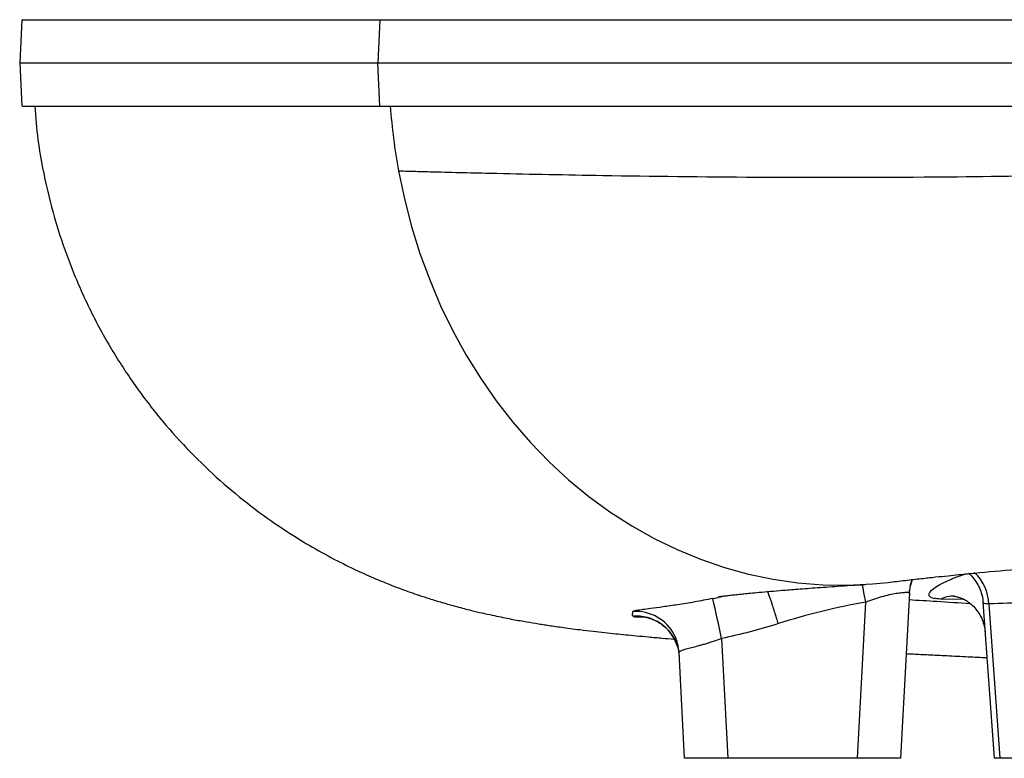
# Model space of a CAD drawing. Header units: millimetres. Extents: x 2283 to 4098, y 766 to 6162.
# Tile 1 of 16: x 2283 to 2739, y 1224 to 1566. Entities that reach past the tile are written whole.
import ezdxf

# ---------------------------------------------------------------- set-up
doc = ezdxf.new("R2010")
doc.units = ezdxf.units.MM
doc.header["$LTSCALE"] = 2

msp = doc.modelspace()

# ---------------------------------------------------------------- linework, layer by layer
at = {"color": 7, "linetype": 'Continuous', "lineweight": 25}
for p, q in [((2284.4, 1565.86), (2283.35, 1545.86)), ((2450.02, 1565.86), (2449.14, 1545.86)), ((2450.04, 1565.86), (2449.16, 1545.86)), ((2450.02, 1565.86), (2450.04, 1565.86)), ((2283.35, 1545.86), (2284.4, 1525.86)), ((2449.14, 1545.86), (2449.16, 1545.86)), ((2450.03, 1525.86), (2449.14, 1545.86)), ((2450.04, 1525.86), (2449.16, 1545.86)), ((2450.03, 1525.86), (2450.04, 1525.86)), ((2695.16, 1300.55), (2691.14, 1223.86)), ((2671.17, 1223.86), (2674.96, 1296.2)), ((2729.23, 1296.21), (2734.41, 1223.86)), ((2731.98, 1295.33), (2737.09, 1223.86)), ((2608.21, 1279.33), (2611.11, 1223.86)), ((2591.14, 1223.86), (2588.57, 1272.89)), ((2611.11, 1223.86), (2591.14, 1223.86)), ((2671.17, 1223.86), (2611.11, 1223.86)), ((2691.14, 1223.86), (2671.17, 1223.86)), ((2737.09, 1223.86), (2734.41, 1223.86)), ((2767.12, 1223.86), (2737.09, 1223.86))]:
    msp.add_line(p, q, dxfattribs=at)
at = {"color": 8, "linetype": 'Continuous', "lineweight": 25}
for p, q in [((2720.63, 1297.34), (2709.59, 1297.6)), ((2604.12, 1293.57), (2604.13, 1293.6))]:
    msp.add_line(p, q, dxfattribs=at)
at = {"color": 7, "linetype": 'Continuous', "lineweight": 25, "flags": 128}
for points in [[(2458.72, 1495.86), (2461.41, 1482.91), (2464.72, 1470.16), (2468.63, 1457.63), (2473.13, 1445.37), (2478.21, 1433.42), (2483.85, 1421.8), (2490.03, 1410.56), (2496.74, 1399.74), (2503.96, 1389.35), (2511.66, 1379.44), (2519.82, 1370.04), (2528.42, 1361.16), (2537.43, 1352.85), (2546.82, 1345.12), (2556.57, 1338), (2566.63, 1331.51), (2577, 1325.68), (2587.62, 1320.5), (2598.48, 1316.01), (2609.53, 1312.22), (2620.75, 1309.14), (2632.1, 1306.77), (2643.54, 1305.13), (2655.05, 1304.22), (2666.58, 1304.04), (2678.1, 1304.59), (2685.32, 1305.31)], [(2695.14, 1300.13), (2695.65, 1303.72), (2696.61, 1306.68)], [(2695.16, 1300.55), (2695.69, 1304.19), (2696.47, 1306.69)], [(2587.83, 1275.58), (2588.08, 1274.71), (2588.68, 1270.77)]]:
    msp.add_lwpolyline(points, dxfattribs=at)
at = {"color": 8, "linetype": 'Continuous', "lineweight": 25, "flags": 128}
msp.add_lwpolyline([(2674.96, 1296.2), (2674.3, 1299.9), (2673.67, 1303.42), (2673.49, 1304.38)], dxfattribs=at)
at = {"color": 7, "linetype": 'Continuous', "lineweight": 25}
for centre, radius, start, end in [((2731.18, 1545.68), 276.98, 184.104, 190.3627), ((2169.74, 1192.48), 446.98, 11.204, 13.6365), ((2568.62, 1271.84), 19.98, 3.0006, 27.0409)]:
    msp.add_arc(centre, radius, start, end, dxfattribs=at)
at = {"color": 8, "linetype": 'Continuous', "lineweight": 25}
for centre, radius, start, end in [((2710.79, 1294.46), 21.2, 2.359, 46.4531), ((2715.83, 1283.71), 15.23, 89.4221, 114.1947), ((2568.6, 1271.83), 20, 27.0482, 94.1736), ((2568.72, 1269.72), 20, 17.0386, 94.5946)]:
    msp.add_arc(centre, radius, start, end, dxfattribs=at)
at = {"color": 7, "linetype": 'Continuous', "lineweight": 25}
for points, knots in [([(2284.6, 1565.86), (2284.54, 1565.86), (2284.3, 1565.86), (2285.79, 1565.86), (2289.1, 1565.86), (2294.39, 1565.86), (2301.45, 1565.86), (2310.24, 1565.86), (2320.79, 1565.86), (2333.3, 1565.86), (2347.89, 1565.86), (2364.63, 1565.86), (2383.24, 1565.86), (2403.68, 1565.86), (2425.76, 1565.86), (2441.94, 1565.86), (2450.02, 1565.86)], [0, 0, 0, 0, 0.022439, 0.097183, 0.171928, 0.246605, 0.319527, 0.392513, 0.465498, 0.53842, 0.615227, 0.692182, 0.769211, 0.84624, 0.923194, 1, 1, 1, 1]), ([(2450.04, 1565.86), (2455.82, 1565.86), (2461.71, 1565.86), (2473.86, 1565.86), (2480.08, 1565.86), (2499.15, 1565.86), (2512.42, 1565.86), (2553.85, 1565.86), (2583.6, 1565.86), (2646.87, 1565.86), (2680.4, 1565.86), (2750.86, 1565.86), (2787.83, 1565.86), (2864.48, 1565.86), (2904.15, 1565.86), (2985.29, 1565.86), (3026.74, 1565.86), (3110.49, 1565.86), (3152.74, 1565.86), (3196.3, 1565.86), (3197.6, 1565.86), (3198.89, 1565.86)], [0, 0, 0, 0, 0.03125, 0.03125, 0.0625, 0.0625, 0.125, 0.125, 0.25, 0.25, 0.375, 0.375, 0.5, 0.5, 0.625, 0.625, 0.75, 0.75, 0.875, 0.875, 0.8788333, 0.8788333, 0.8788333, 0.8788333]), ([(2283.55, 1545.86), (2283.49, 1545.86), (2283.24, 1545.86), (2284.71, 1545.86), (2288.01, 1545.86), (2293.3, 1545.86), (2300.34, 1545.86), (2309.1, 1545.86), (2319.66, 1545.86), (2331.1, 1545.86), (2342.96, 1545.86), (2354.86, 1545.86), (2367.82, 1545.86), (2381.89, 1545.86), (2397.05, 1545.86), (2413.34, 1545.86), (2430.6, 1545.86), (2442.96, 1545.86), (2449.14, 1545.86)], [0, 0, 0, 0, 0.021785, 0.0962207, 0.1712031, 0.2461854, 0.3188207, 0.3915812, 0.4647226, 0.5379919, 0.5951172, 0.6522425, 0.709612, 0.7669814, 0.825107, 0.8832326, 0.9416163, 1, 1, 1, 1]), ([(2449.16, 1545.86), (2454.94, 1545.86), (2460.84, 1545.86), (2473.01, 1545.86), (2479.23, 1545.86), (2498.32, 1545.86), (2511.61, 1545.86), (2553.09, 1545.86), (2582.87, 1545.86), (2646.21, 1545.86), (2679.77, 1545.86), (2750.32, 1545.86), (2787.33, 1545.86), (2864.07, 1545.86), (2903.78, 1545.86), (2985.01, 1545.86), (3026.52, 1545.86), (3109.42, 1545.86), (3150.77, 1545.86), (3192.14, 1545.86)], [0, 0, 0, 0, 0.03125, 0.03125, 0.0625, 0.0625, 0.125, 0.125, 0.25, 0.25, 0.375, 0.375, 0.5, 0.5, 0.625, 0.625, 0.75, 0.75, 0.8722161, 0.8722161, 0.8722161, 0.8722161]), ([(2284.6, 1525.86), (2284.54, 1525.86), (2284.3, 1525.86), (2285.79, 1525.86), (2289.09, 1525.86), (2294.39, 1525.86), (2301.42, 1525.86), (2310.18, 1525.86), (2320.74, 1525.86), (2333.25, 1525.86), (2347.76, 1525.86), (2364.32, 1525.86), (2382.8, 1525.86), (2403.26, 1525.86), (2425.53, 1525.86), (2441.86, 1525.86), (2450.03, 1525.86)], [0, 0, 0, 0, 0.022439, 0.097183, 0.171927, 0.246603, 0.319302, 0.392001, 0.465208, 0.538414, 0.614664, 0.690949, 0.767198, 0.844786, 0.922412, 1, 1, 1, 1]), ([(2290.29, 1525.85), (2290.72, 1520.66), (2291.73, 1508.41), (2295.33, 1489.38), (2300.74, 1468.92), (2307.81, 1449.11), (2316.35, 1430.14), (2326.22, 1412.21), (2337.24, 1395.44), (2349.29, 1379.86), (2362.22, 1365.52), (2375.94, 1352.39), (2390.29, 1340.52), (2404.16, 1330.61), (2417.15, 1322.49), (2428.63, 1316.13), (2438.97, 1311.03), (2447.79, 1307.1), (2454.49, 1304.36), (2459.82, 1302.33), (2464.13, 1300.77), (2468.57, 1299.23), (2473.4, 1297.66), (2479.21, 1295.88), (2485.75, 1294.04), (2493.72, 1291.99), (2501.96, 1290.11), (2509.62, 1288.56), (2516.42, 1287.32), (2521.28, 1286.5), (2524.94, 1285.91), (2527.8, 1285.48), (2530.89, 1285.02), (2534.33, 1284.53), (2538.32, 1283.99), (2543.15, 1283.37), (2548.53, 1282.73), (2554.06, 1282.1), (2559.09, 1281.57), (2563.89, 1281.08), (2568.94, 1280.58), (2574.61, 1280.06), (2580.44, 1279.54), (2584.49, 1279.2), (2586.35, 1279.05)], [0, 0, 0, 0, 0.0277541, 0.0654444, 0.1031063, 0.1405561, 0.1776129, 0.2141038, 0.2498676, 0.2848613, 0.319485, 0.3537549, 0.3876324, 0.4210895, 0.447543, 0.4727154, 0.4946706, 0.5134902, 0.5296742, 0.5403341, 0.5503299, 0.5602705, 0.5731652, 0.5894618, 0.6090538, 0.6289785, 0.65963, 0.6875854, 0.7121131, 0.7336295, 0.7449569, 0.7566273, 0.7689817, 0.7837662, 0.8012275, 0.8211139, 0.8467086, 0.8698058, 0.8904209, 0.9093125, 0.9300448, 0.9530839, 0.978433, 1, 1, 1, 1]), ([(2450.04, 1525.86), (2455.82, 1525.86), (2461.71, 1525.86), (2473.86, 1525.86), (2480.08, 1525.86), (2499.15, 1525.86), (2512.42, 1525.86), (2553.85, 1525.86), (2583.6, 1525.86), (2646.87, 1525.86), (2680.4, 1525.86), (2750.86, 1525.86), (2787.83, 1525.86), (2864.48, 1525.86), (2904.15, 1525.86), (2985.29, 1525.86), (3026.74, 1525.86), (3110.49, 1525.86), (3152.74, 1525.86), (3196.3, 1525.86), (3197.6, 1525.86), (3198.89, 1525.86)], [0.0000021, 0.0000021, 0.0000021, 0.0000021, 0.03125, 0.03125, 0.0625, 0.0625, 0.125, 0.125, 0.25, 0.25, 0.375, 0.375, 0.5, 0.5, 0.625, 0.625, 0.75, 0.75, 0.875, 0.875, 0.8788333, 0.8788333, 0.8788333, 0.8788333]), ([(2458.72, 1495.86), (2461.7, 1495.78), (2467.65, 1495.62), (2482.58, 1495.24), (2510.13, 1494.57), (2579.81, 1493.17), (2667.21, 1492.47), (2764.62, 1493.72), (2839.4, 1495.59), (2913.97, 1498.64), (3017.55, 1503.99), (3122.96, 1510.66), (3221, 1517.59), (3273.73, 1521.42), (3298, 1523.19), (3312.15, 1524.23), (3318.89, 1524.73), (3321.14, 1524.89)], [0, 0, 0, 0, 0.015407, 0.030813, 0.075293, 0.149427, 0.347117, 0.422333, 0.497549, 0.601219, 0.663422, 0.821574, 0.920419, 0.957486, 0.979726, 0.993242, 1, 1, 1, 1]), ([(2685.32, 1305.31), (2687.98, 1305.63), (2693, 1306.23), (2700.36, 1307.06), (2706.97, 1307.78), (2712.77, 1308.39), (2717.73, 1308.89), (2721.86, 1309.29), (2730.45, 1310.12), (2740.24, 1310.99), (2749.58, 1311.77), (2752.34, 1311.98), (2752.64, 1312.01)], [0, 0, 0, 0, 0.134786, 0.254327, 0.358662, 0.448014, 0.522598, 0.582601, 0.630823, 0.89459, 0.988568, 1, 1, 1, 1]), ([(2722.51, 1309.59), (2722.84, 1309.33), (2723.98, 1308.39), (2725.62, 1306.36), (2727.34, 1303.56), (2728.56, 1300.33), (2729.19, 1297.84), (2729.19, 1296.41), (2729.19, 1296.22)], [0, 0, 0, 0, 0.083724, 0.292832, 0.506538, 0.722795, 0.963763, 1, 1, 1, 1]), ([(2606.65, 1298.67), (2606.7, 1298.68), (2606.79, 1298.69), (2607.54, 1298.79), (2608.58, 1298.93), (2609.74, 1299.08), (2610.93, 1299.22), (2612, 1299.34), (2613.15, 1299.48), (2614.41, 1299.62), (2615.96, 1299.78), (2618.07, 1300.01), (2620.94, 1300.29), (2624.7, 1300.65), (2629.47, 1301.09), (2635.42, 1301.59), (2642.71, 1302.17), (2651.58, 1302.83), (2662.19, 1303.57), (2670.46, 1304.09), (2674.78, 1304.36)], [0, 0, 0, 0, 0.0525146, 0.1109589, 0.1629928, 0.2070092, 0.2340874, 0.2604021, 0.2863269, 0.3118608, 0.3388097, 0.3743878, 0.4193624, 0.4737529, 0.5375817, 0.6108776, 0.6936824, 0.7860601, 0.8881124, 1, 1, 1, 1]), ([(2604.13, 1297.86), (2605.26, 1298.09), (2606.86, 1298.4), (2608.44, 1298.84), (2608.91, 1298.97)], [0, 0, 0, 0, 0.703139, 1, 1, 1, 1]), ([(2674.96, 1296.2), (2676.21, 1296.7), (2677.46, 1297.17), (2679.33, 1297.81), (2679.95, 1298.01), (2681.19, 1298.4), (2681.81, 1298.58), (2683.63, 1299.1), (2684.8, 1299.39), (2687.02, 1299.89), (2688.09, 1300.1), (2690.01, 1300.42), (2690.88, 1300.54), (2692.02, 1300.66), (2692.38, 1300.69), (2693.03, 1300.73), (2693.32, 1300.75), (2693.84, 1300.77), (2694.07, 1300.77), (2694.47, 1300.76), (2694.63, 1300.74), (2695.03, 1300.69), (2695.17, 1300.63), (2695.16, 1300.55)], [0, 0, 0, 0, 0.125, 0.125, 0.1875, 0.1875, 0.25, 0.25, 0.375, 0.375, 0.5, 0.5, 0.625, 0.625, 0.6875, 0.6875, 0.75, 0.75, 0.8125, 0.8125, 0.875, 0.875, 1, 1, 1, 1]), ([(2715.85, 1298.94), (2715.83, 1298.94), (2715.77, 1298.94), (2716.17, 1298.91), (2717.16, 1298.72), (2718.73, 1298.25), (2720.72, 1297.36), (2722.87, 1296.01), (2725.04, 1294.12), (2727.01, 1291.73), (2728.62, 1288.94), (2729.71, 1285.81), (2730.23, 1283.54), (2730.22, 1282.37), (2730.22, 1282.33)], [0, 0, 0, 0, 0.028176, 0.105254, 0.179505, 0.270738, 0.358701, 0.454545, 0.556923, 0.663229, 0.771581, 0.880876, 0.996578, 1, 1, 1, 1]), ([(2604.13, 1297.86), (2602.72, 1297.57), (2601.33, 1297.29), (2598.56, 1296.76), (2597.18, 1296.5), (2593.1, 1295.77), (2590.51, 1295.35), (2586.82, 1294.78), (2585.62, 1294.6), (2583.29, 1294.26), (2582.19, 1294.11), (2579.02, 1293.67), (2577.12, 1293.42), (2575.42, 1293.19)], [0, 0, 0, 0, 0.125, 0.125, 0.25, 0.25, 0.5, 0.5, 0.625, 0.625, 0.75, 0.75, 1, 1, 1, 1]), ([(2674.96, 1296.2), (2668.12, 1294.99), (2661.32, 1293.55), (2647.85, 1290.22), (2641.16, 1288.32), (2634.54, 1286.21)], [0, 0, 0, 0, 0.5, 0.5, 1, 1, 1, 1]), ([(2571.13, 1289.44), (2571.16, 1289.44), (2571.22, 1289.43), (2571.84, 1289.38), (2572.86, 1289.22), (2574.35, 1288.88), (2576.26, 1288.25), (2578.5, 1287.2), (2580.87, 1285.67), (2583.16, 1283.66), (2585.18, 1281.2), (2586.81, 1278.48), (2587.49, 1276.51), (2587.81, 1275.57)], [0, 0, 0, 0, 0.079136, 0.146805, 0.21098, 0.27652, 0.353908, 0.447416, 0.551036, 0.660951, 0.775688, 0.893456, 1, 1, 1, 1]), ([(2588.57, 1272.89), (2588.56, 1273.04), (2588.69, 1273.2), (2589.06, 1273.45), (2589.22, 1273.53), (2589.59, 1273.71), (2589.81, 1273.8), (2590.56, 1274.08), (2591.17, 1274.27), (2592.25, 1274.59), (2592.65, 1274.7), (2593.48, 1274.92), (2593.92, 1275.04), (2595.29, 1275.4), (2596.29, 1275.67), (2597.91, 1276.1), (2598.47, 1276.25), (2599.61, 1276.57), (2600.19, 1276.73), (2601.37, 1277.08), (2601.97, 1277.25), (2603.18, 1277.63), (2603.81, 1277.82), (2605.68, 1278.43), (2606.94, 1278.87), (2608.21, 1279.33)], [0, 0, 0, 0, 0.125, 0.125, 0.1875, 0.1875, 0.25, 0.25, 0.375, 0.375, 0.4375, 0.4375, 0.5, 0.5, 0.625, 0.625, 0.6875, 0.6875, 0.75, 0.75, 0.8125, 0.8125, 0.875, 0.875, 1, 1, 1, 1]), ([(2693.68, 1272.33), (2694.76, 1272.28), (2698.17, 1272.1), (2704.44, 1271.79), (2712.89, 1271.37), (2721.88, 1270.93), (2728.18, 1270.63), (2731.07, 1270.5)], [0, 0, 0, 0, 0.0898939, 0.2827351, 0.5110488, 0.7752969, 1, 1, 1, 1])]:
    msp.add_open_spline(points, degree=3, knots=knots, dxfattribs=at)
at = {"color": 8, "linetype": 'Continuous', "lineweight": 25}
for points, knots in [([(2709.59, 1297.6), (2708.45, 1297.66), (2706.23, 1297.78), (2704.56, 1298.58), (2704.06, 1299.71), (2704.86, 1301.2), (2706.86, 1302.92), (2710, 1304.8), (2714.21, 1306.73), (2718.06, 1308.24), (2720.72, 1309.04), (2721.38, 1309.24)], [0, 0, 0, 0, 0.1233751, 0.240064, 0.3568049, 0.4769148, 0.5970743, 0.7174127, 0.8377722, 0.9596159, 1, 1, 1, 1]), ([(2634.54, 1286.21), (2634.48, 1286.41), (2634.13, 1287.51), (2633.11, 1290.71), (2631.56, 1295.48), (2630.22, 1299.53), (2629.77, 1300.79), (2629.67, 1301.1)], [0, 0, 0, 0, 0.033402, 0.181467, 0.534736, 0.888004, 1, 1, 1, 1]), ([(2723.46, 1295.4), (2718.16, 1295.74), (2708.07, 1296.39), (2699.2, 1296.93), (2694.98, 1297.19)], [0, 0, 0, 0, 0.525115, 1, 1, 1, 1]), ([(2731.98, 1295.33), (2730.96, 1295.39), (2729.37, 1295.48), (2729.47, 1296.03), (2729.51, 1296.23)], [0, 0, 0, 0, 0.640514, 1, 1, 1, 1]), ([(2575.42, 1293.19), (2574.07, 1293.01), (2572.89, 1292.86), (2570.85, 1292.57), (2569.98, 1292.45), (2568.57, 1292.22), (2568.05, 1292.11), (2567.34, 1291.93), (2567.15, 1291.85), (2567.15, 1291.78)], [0, 0, 0, 0, 0.25, 0.25, 0.5, 0.5, 0.75, 0.75, 1, 1, 1, 1]), ([(2567.11, 1289.65), (2567.3, 1289.56), (2567.63, 1289.4), (2569.48, 1289.31), (2571.17, 1289.35), (2571.86, 1289.36)], [0, 0, 0, 0, 0.4415431, 0.7712439, 1, 1, 1, 1])]:
    msp.add_open_spline(points, degree=3, knots=knots, dxfattribs=at)
at = {"color": 7, "linetype": 'Continuous', "lineweight": 25}
for points in [[(2749.07, 1295.9), (2743.37, 1295.79), (2737.67, 1295.6), (2731.98, 1295.33)], [(2567.11, 1289.65), (2567.06, 1290.42), (2567.07, 1291.12), (2567.15, 1291.78)], [(2634.54, 1286.21), (2625.88, 1283.48), (2617.1, 1281.19), (2608.21, 1279.33)]]:
    msp.add_open_spline(points, degree=3, dxfattribs=at)

doc.saveas('drawing.dxf')
